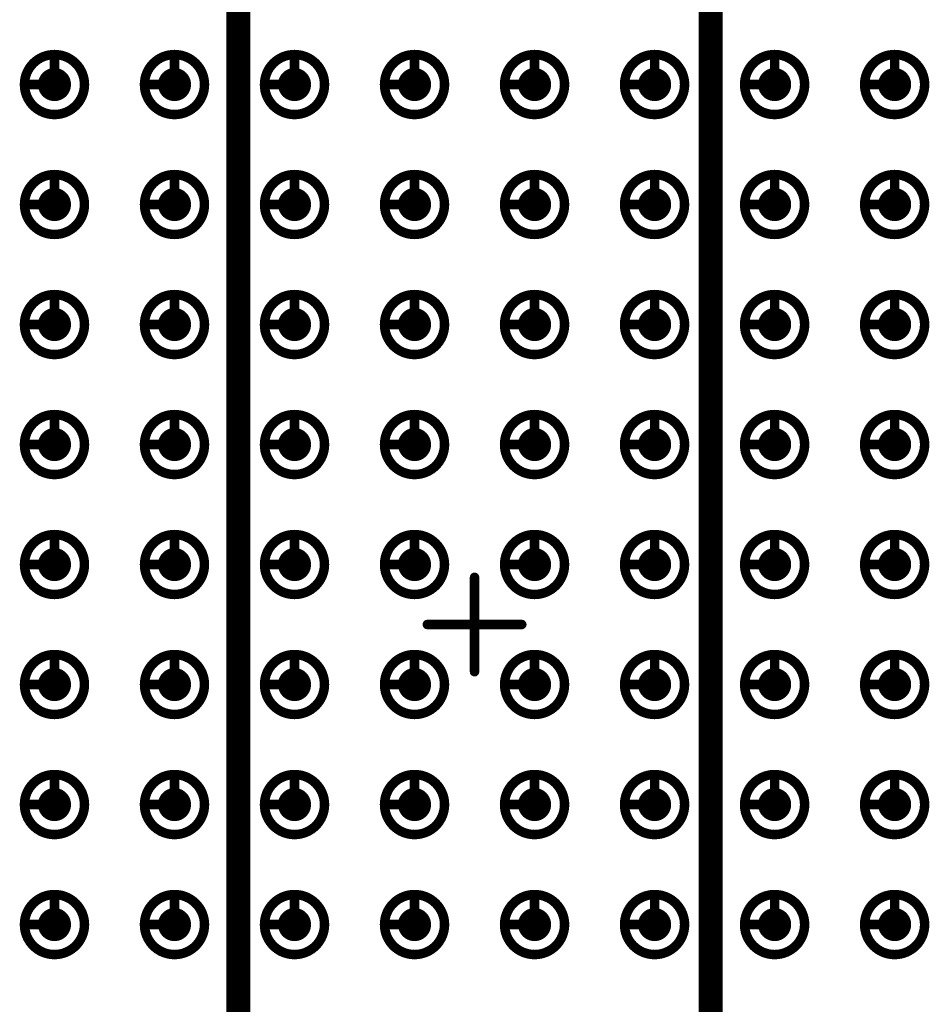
# Model space of a CAD drawing. Header units: millimetres. Extents: x 62 to 363, y 42 to 391.
# Tile 204 of 216: x 153 to 162, y 227 to 237. Entities that reach past the tile are written whole.
import ezdxf

# ---------------------------------------------------------------- set-up
doc = ezdxf.new("R2010")
doc.units = ezdxf.units.MM
doc.layers.add('Mechanical8', color=56, linetype='Continuous')
doc.layers.add('PadHoleLayer', color=156, linetype='Continuous')

# ---------------------------------------------------------------- blocks, each defined once
blk = doc.blocks.new('SAMTEC_SEAM_50_02_0_L_08_2_A_GP_K_TR_1846')
at = {"layer": 'Mechanical8'}
for points, const_width in [([(-2.858, 4.445, 1), (-3.493, 4.445, 1)], 0.1), ([(-3.2, 4.762, 1), (-3.15, 4.762, 1)], 0.05), ([(-1.588, 4.445, 1), (-2.223, 4.445, 1)], 0.1), ([(-1.93, 4.762, 1), (-1.88, 4.762, 1)], 0.05), ([(-0.318, 4.445, 1), (-0.952, 4.445, 1)], 0.1), ([(-0.66, 4.762, 1), (-0.61, 4.762, 1)], 0.05), ([(0.952, 4.445, 1), (0.318, 4.445, 1)], 0.1), ([(0.61, 4.762, 1), (0.66, 4.762, 1)], 0.05), ([(2.222, 4.445, 1), (1.587, 4.445, 1)], 0.1), ([(1.88, 4.762, 1), (1.93, 4.762, 1)], 0.05), ([(3.492, 4.445, 1), (2.857, 4.445, 1)], 0.1), ([(3.15, 4.762, 1), (3.2, 4.762, 1)], 0.05), ([(4.762, 4.445, 1), (4.128, 4.445, 1)], 0.1), ([(4.42, 4.762, 1), (4.47, 4.762, 1)], 0.05), ([(6.032, 4.445, 1), (5.397, 4.445, 1)], 0.1), ([(5.69, 4.762, 1), (5.74, 4.762, 1)], 0.05), ([(-3.517, 4.445, 1), (-3.468, 4.445, 1)], 0.05), ([(-3.2, 4.445, 1), (-3.15, 4.445, 1)], 0.05), ([(-3.2, 4.445, 1), (-3.15, 4.445, 1)], 0.05), ([(-2.883, 4.445, 1), (-2.833, 4.445, 1)], 0.05), ([(-2.883, 4.445, 1), (-2.833, 4.445, 1)], 0.05), ([(-2.247, 4.445, 1), (-2.198, 4.445, 1)], 0.05), ([(-1.93, 4.445, 1), (-1.88, 4.445, 1)], 0.05), ([(-1.93, 4.445, 1), (-1.88, 4.445, 1)], 0.05), ([(-1.613, 4.445, 1), (-1.563, 4.445, 1)], 0.05), ([(-1.613, 4.445, 1), (-1.563, 4.445, 1)], 0.05), ([(-0.977, 4.445, 1), (-0.928, 4.445, 1)], 0.05), ([(-0.66, 4.445, 1), (-0.61, 4.445, 1)], 0.05), ([(-0.66, 4.445, 1), (-0.61, 4.445, 1)], 0.05), ([(-0.343, 4.445, 1), (-0.293, 4.445, 1)], 0.05), ([(-0.343, 4.445, 1), (-0.293, 4.445, 1)], 0.05), ([(0.293, 4.445, 1), (0.342, 4.445, 1)], 0.05), ([(0.61, 4.445, 1), (0.66, 4.445, 1)], 0.05), ([(0.61, 4.445, 1), (0.66, 4.445, 1)], 0.05), ([(0.927, 4.445, 1), (0.977, 4.445, 1)], 0.05), ([(0.927, 4.445, 1), (0.977, 4.445, 1)], 0.05), ([(1.563, 4.445, 1), (1.612, 4.445, 1)], 0.05), ([(1.88, 4.445, 1), (1.93, 4.445, 1)], 0.05), ([(1.88, 4.445, 1), (1.93, 4.445, 1)], 0.05), ([(2.197, 4.445, 1), (2.247, 4.445, 1)], 0.05), ([(2.197, 4.445, 1), (2.247, 4.445, 1)], 0.05), ([(2.833, 4.445, 1), (2.882, 4.445, 1)], 0.05), ([(3.15, 4.445, 1), (3.2, 4.445, 1)], 0.05), ([(3.15, 4.445, 1), (3.2, 4.445, 1)], 0.05), ([(3.467, 4.445, 1), (3.517, 4.445, 1)], 0.05), ([(3.467, 4.445, 1), (3.517, 4.445, 1)], 0.05), ([(4.103, 4.445, 1), (4.152, 4.445, 1)], 0.05), ([(4.42, 4.445, 1), (4.47, 4.445, 1)], 0.05), ([(4.42, 4.445, 1), (4.47, 4.445, 1)], 0.05), ([(4.737, 4.445, 1), (4.787, 4.445, 1)], 0.05), ([(4.737, 4.445, 1), (4.787, 4.445, 1)], 0.05), ([(5.373, 4.445, 1), (5.422, 4.445, 1)], 0.05), ([(5.69, 4.445, 1), (5.74, 4.445, 1)], 0.05), ([(5.69, 4.445, 1), (5.74, 4.445, 1)], 0.05), ([(6.007, 4.445, 1), (6.057, 4.445, 1)], 0.05), ([(6.007, 4.445, 1), (6.057, 4.445, 1)], 0.05), ([(-2.858, 3.175, 1), (-3.493, 3.175, 1)], 0.1), ([(-3.2, 3.492, 1), (-3.15, 3.492, 1)], 0.05), ([(-1.588, 3.175, 1), (-2.223, 3.175, 1)], 0.1), ([(-1.93, 3.492, 1), (-1.88, 3.492, 1)], 0.05), ([(-0.318, 3.175, 1), (-0.952, 3.175, 1)], 0.1), ([(-0.66, 3.492, 1), (-0.61, 3.492, 1)], 0.05), ([(0.952, 3.175, 1), (0.318, 3.175, 1)], 0.1), ([(0.61, 3.492, 1), (0.66, 3.492, 1)], 0.05), ([(2.222, 3.175, 1), (1.587, 3.175, 1)], 0.1), ([(1.88, 3.492, 1), (1.93, 3.492, 1)], 0.05), ([(3.492, 3.175, 1), (2.857, 3.175, 1)], 0.1), ([(3.15, 3.492, 1), (3.2, 3.492, 1)], 0.05), ([(4.762, 3.175, 1), (4.128, 3.175, 1)], 0.1), ([(4.42, 3.492, 1), (4.47, 3.492, 1)], 0.05), ([(6.032, 3.175, 1), (5.397, 3.175, 1)], 0.1), ([(5.69, 3.492, 1), (5.74, 3.492, 1)], 0.05), ([(-3.517, 3.175, 1), (-3.468, 3.175, 1)], 0.05), ([(-3.2, 3.175, 1), (-3.15, 3.175, 1)], 0.05), ([(-3.2, 3.175, 1), (-3.15, 3.175, 1)], 0.05), ([(-2.883, 3.175, 1), (-2.833, 3.175, 1)], 0.05), ([(-2.883, 3.175, 1), (-2.833, 3.175, 1)], 0.05), ([(-2.247, 3.175, 1), (-2.198, 3.175, 1)], 0.05), ([(-1.93, 3.175, 1), (-1.88, 3.175, 1)], 0.05), ([(-1.93, 3.175, 1), (-1.88, 3.175, 1)], 0.05), ([(-1.613, 3.175, 1), (-1.563, 3.175, 1)], 0.05), ([(-1.613, 3.175, 1), (-1.563, 3.175, 1)], 0.05), ([(-0.977, 3.175, 1), (-0.928, 3.175, 1)], 0.05), ([(-0.66, 3.175, 1), (-0.61, 3.175, 1)], 0.05), ([(-0.66, 3.175, 1), (-0.61, 3.175, 1)], 0.05), ([(-0.343, 3.175, 1), (-0.293, 3.175, 1)], 0.05), ([(-0.343, 3.175, 1), (-0.293, 3.175, 1)], 0.05), ([(0.293, 3.175, 1), (0.342, 3.175, 1)], 0.05), ([(0.61, 3.175, 1), (0.66, 3.175, 1)], 0.05), ([(0.61, 3.175, 1), (0.66, 3.175, 1)], 0.05), ([(0.927, 3.175, 1), (0.977, 3.175, 1)], 0.05), ([(0.927, 3.175, 1), (0.977, 3.175, 1)], 0.05), ([(1.563, 3.175, 1), (1.612, 3.175, 1)], 0.05), ([(1.88, 3.175, 1), (1.93, 3.175, 1)], 0.05), ([(1.88, 3.175, 1), (1.93, 3.175, 1)], 0.05), ([(2.197, 3.175, 1), (2.247, 3.175, 1)], 0.05), ([(2.197, 3.175, 1), (2.247, 3.175, 1)], 0.05), ([(2.833, 3.175, 1), (2.882, 3.175, 1)], 0.05), ([(3.15, 3.175, 1), (3.2, 3.175, 1)], 0.05), ([(3.15, 3.175, 1), (3.2, 3.175, 1)], 0.05), ([(3.467, 3.175, 1), (3.517, 3.175, 1)], 0.05), ([(3.467, 3.175, 1), (3.517, 3.175, 1)], 0.05), ([(4.103, 3.175, 1), (4.152, 3.175, 1)], 0.05), ([(4.42, 3.175, 1), (4.47, 3.175, 1)], 0.05), ([(4.42, 3.175, 1), (4.47, 3.175, 1)], 0.05), ([(4.737, 3.175, 1), (4.787, 3.175, 1)], 0.05), ([(4.737, 3.175, 1), (4.787, 3.175, 1)], 0.05), ([(5.373, 3.175, 1), (5.422, 3.175, 1)], 0.05), ([(5.69, 3.175, 1), (5.74, 3.175, 1)], 0.05), ([(5.69, 3.175, 1), (5.74, 3.175, 1)], 0.05), ([(6.007, 3.175, 1), (6.057, 3.175, 1)], 0.05), ([(6.007, 3.175, 1), (6.057, 3.175, 1)], 0.05), ([(-2.858, 1.905, 1), (-3.493, 1.905, 1)], 0.1), ([(-3.2, 2.222, 1), (-3.15, 2.222, 1)], 0.05), ([(-1.588, 1.905, 1), (-2.223, 1.905, 1)], 0.1), ([(-1.93, 2.222, 1), (-1.88, 2.222, 1)], 0.05), ([(-0.318, 1.905, 1), (-0.952, 1.905, 1)], 0.1), ([(-0.66, 2.222, 1), (-0.61, 2.222, 1)], 0.05), ([(0.952, 1.905, 1), (0.318, 1.905, 1)], 0.1), ([(0.61, 2.222, 1), (0.66, 2.222, 1)], 0.05), ([(2.222, 1.905, 1), (1.587, 1.905, 1)], 0.1), ([(1.88, 2.222, 1), (1.93, 2.222, 1)], 0.05), ([(3.492, 1.905, 1), (2.857, 1.905, 1)], 0.1), ([(3.15, 2.222, 1), (3.2, 2.222, 1)], 0.05), ([(4.762, 1.905, 1), (4.128, 1.905, 1)], 0.1), ([(4.42, 2.222, 1), (4.47, 2.222, 1)], 0.05), ([(6.032, 1.905, 1), (5.397, 1.905, 1)], 0.1), ([(5.69, 2.222, 1), (5.74, 2.222, 1)], 0.05), ([(-3.517, 1.905, 1), (-3.468, 1.905, 1)], 0.05), ([(-3.2, 1.905, 1), (-3.15, 1.905, 1)], 0.05), ([(-3.2, 1.905, 1), (-3.15, 1.905, 1)], 0.05), ([(-2.883, 1.905, 1), (-2.833, 1.905, 1)], 0.05), ([(-2.883, 1.905, 1), (-2.833, 1.905, 1)], 0.05), ([(-2.247, 1.905, 1), (-2.198, 1.905, 1)], 0.05), ([(-1.93, 1.905, 1), (-1.88, 1.905, 1)], 0.05), ([(-1.93, 1.905, 1), (-1.88, 1.905, 1)], 0.05), ([(-1.613, 1.905, 1), (-1.563, 1.905, 1)], 0.05), ([(-1.613, 1.905, 1), (-1.563, 1.905, 1)], 0.05), ([(-0.977, 1.905, 1), (-0.928, 1.905, 1)], 0.05), ([(-0.66, 1.905, 1), (-0.61, 1.905, 1)], 0.05), ([(-0.66, 1.905, 1), (-0.61, 1.905, 1)], 0.05), ([(-0.343, 1.905, 1), (-0.293, 1.905, 1)], 0.05), ([(-0.343, 1.905, 1), (-0.293, 1.905, 1)], 0.05), ([(0.293, 1.905, 1), (0.342, 1.905, 1)], 0.05), ([(0.61, 1.905, 1), (0.66, 1.905, 1)], 0.05), ([(0.61, 1.905, 1), (0.66, 1.905, 1)], 0.05), ([(0.927, 1.905, 1), (0.977, 1.905, 1)], 0.05), ([(0.927, 1.905, 1), (0.977, 1.905, 1)], 0.05), ([(1.563, 1.905, 1), (1.612, 1.905, 1)], 0.05), ([(1.88, 1.905, 1), (1.93, 1.905, 1)], 0.05), ([(1.88, 1.905, 1), (1.93, 1.905, 1)], 0.05), ([(2.197, 1.905, 1), (2.247, 1.905, 1)], 0.05), ([(2.197, 1.905, 1), (2.247, 1.905, 1)], 0.05), ([(2.833, 1.905, 1), (2.882, 1.905, 1)], 0.05), ([(3.15, 1.905, 1), (3.2, 1.905, 1)], 0.05), ([(3.15, 1.905, 1), (3.2, 1.905, 1)], 0.05), ([(3.467, 1.905, 1), (3.517, 1.905, 1)], 0.05), ([(3.467, 1.905, 1), (3.517, 1.905, 1)], 0.05), ([(4.103, 1.905, 1), (4.152, 1.905, 1)], 0.05), ([(4.42, 1.905, 1), (4.47, 1.905, 1)], 0.05), ([(4.42, 1.905, 1), (4.47, 1.905, 1)], 0.05), ([(4.737, 1.905, 1), (4.787, 1.905, 1)], 0.05), ([(4.737, 1.905, 1), (4.787, 1.905, 1)], 0.05), ([(5.373, 1.905, 1), (5.422, 1.905, 1)], 0.05), ([(5.69, 1.905, 1), (5.74, 1.905, 1)], 0.05), ([(5.69, 1.905, 1), (5.74, 1.905, 1)], 0.05), ([(6.007, 1.905, 1), (6.057, 1.905, 1)], 0.05), ([(6.007, 1.905, 1), (6.057, 1.905, 1)], 0.05), ([(-2.858, 0.635, 1), (-3.493, 0.635, 1)], 0.1), ([(-3.2, 0.952, 1), (-3.15, 0.952, 1)], 0.05), ([(-1.588, 0.635, 1), (-2.223, 0.635, 1)], 0.1), ([(-1.93, 0.952, 1), (-1.88, 0.952, 1)], 0.05), ([(-0.318, 0.635, 1), (-0.952, 0.635, 1)], 0.1), ([(-0.66, 0.952, 1), (-0.61, 0.952, 1)], 0.05), ([(0.952, 0.635, 1), (0.318, 0.635, 1)], 0.1), ([(0.61, 0.952, 1), (0.66, 0.952, 1)], 0.05), ([(2.222, 0.635, 1), (1.587, 0.635, 1)], 0.1), ([(1.88, 0.952, 1), (1.93, 0.952, 1)], 0.05), ([(3.492, 0.635, 1), (2.857, 0.635, 1)], 0.1), ([(3.15, 0.952, 1), (3.2, 0.952, 1)], 0.05), ([(4.762, 0.635, 1), (4.128, 0.635, 1)], 0.1), ([(4.42, 0.952, 1), (4.47, 0.952, 1)], 0.05), ([(6.032, 0.635, 1), (5.397, 0.635, 1)], 0.1), ([(5.69, 0.952, 1), (5.74, 0.952, 1)], 0.05), ([(-3.517, 0.635, 1), (-3.468, 0.635, 1)], 0.05), ([(-3.2, 0.635, 1), (-3.15, 0.635, 1)], 0.05), ([(-3.2, 0.635, 1), (-3.15, 0.635, 1)], 0.05), ([(-2.883, 0.635, 1), (-2.833, 0.635, 1)], 0.05), ([(-2.883, 0.635, 1), (-2.833, 0.635, 1)], 0.05), ([(-2.247, 0.635, 1), (-2.198, 0.635, 1)], 0.05), ([(-1.93, 0.635, 1), (-1.88, 0.635, 1)], 0.05), ([(-1.93, 0.635, 1), (-1.88, 0.635, 1)], 0.05), ([(-1.613, 0.635, 1), (-1.563, 0.635, 1)], 0.05), ([(-1.613, 0.635, 1), (-1.563, 0.635, 1)], 0.05), ([(-0.977, 0.635, 1), (-0.928, 0.635, 1)], 0.05), ([(-0.66, 0.635, 1), (-0.61, 0.635, 1)], 0.05), ([(-0.66, 0.635, 1), (-0.61, 0.635, 1)], 0.05), ([(-0.343, 0.635, 1), (-0.293, 0.635, 1)], 0.05), ([(-0.343, 0.635, 1), (-0.293, 0.635, 1)], 0.05), ([(0.293, 0.635, 1), (0.342, 0.635, 1)], 0.05), ([(0.61, 0.635, 1), (0.66, 0.635, 1)], 0.05), ([(0.61, 0.635, 1), (0.66, 0.635, 1)], 0.05), ([(0.927, 0.635, 1), (0.977, 0.635, 1)], 0.05), ([(0.927, 0.635, 1), (0.977, 0.635, 1)], 0.05), ([(1.563, 0.635, 1), (1.612, 0.635, 1)], 0.05), ([(1.88, 0.635, 1), (1.93, 0.635, 1)], 0.05), ([(1.88, 0.635, 1), (1.93, 0.635, 1)], 0.05), ([(2.197, 0.635, 1), (2.247, 0.635, 1)], 0.05), ([(2.197, 0.635, 1), (2.247, 0.635, 1)], 0.05), ([(2.833, 0.635, 1), (2.882, 0.635, 1)], 0.05), ([(3.15, 0.635, 1), (3.2, 0.635, 1)], 0.05), ([(3.15, 0.635, 1), (3.2, 0.635, 1)], 0.05), ([(3.467, 0.635, 1), (3.517, 0.635, 1)], 0.05), ([(3.467, 0.635, 1), (3.517, 0.635, 1)], 0.05), ([(4.103, 0.635, 1), (4.152, 0.635, 1)], 0.05), ([(4.42, 0.635, 1), (4.47, 0.635, 1)], 0.05), ([(4.42, 0.635, 1), (4.47, 0.635, 1)], 0.05), ([(4.737, 0.635, 1), (4.787, 0.635, 1)], 0.05), ([(4.737, 0.635, 1), (4.787, 0.635, 1)], 0.05), ([(5.373, 0.635, 1), (5.422, 0.635, 1)], 0.05), ([(5.69, 0.635, 1), (5.74, 0.635, 1)], 0.05), ([(5.69, 0.635, 1), (5.74, 0.635, 1)], 0.05), ([(6.007, 0.635, 1), (6.057, 0.635, 1)], 0.05), ([(6.007, 0.635, 1), (6.057, 0.635, 1)], 0.05), ([(-0.025, 0.5, 1), (0.025, 0.5, 1)], 0.05), ([(-0.525, 0, 1), (-0.475, 0, 1)], 0.05), ([(-0.025, 0, 1), (0.025, 0, 1)], 0.05), ([(-0.025, 0, 1), (0.025, 0, 1)], 0.05), ([(-0.025, 0, 1), (0.025, 0, 1)], 0.05), ([(-0.025, 0, 1), (0.025, 0, 1)], 0.05), ([(0.475, 0, 1), (0.525, 0, 1)], 0.05), ([(-2.858, -0.635, 1), (-3.493, -0.635, 1)], 0.1), ([(-3.2, -0.318, 1), (-3.15, -0.318, 1)], 0.05), ([(-1.588, -0.635, 1), (-2.223, -0.635, 1)], 0.1), ([(-1.93, -0.318, 1), (-1.88, -0.318, 1)], 0.05), ([(-0.318, -0.635, 1), (-0.952, -0.635, 1)], 0.1), ([(-0.66, -0.318, 1), (-0.61, -0.318, 1)], 0.05), ([(0.952, -0.635, 1), (0.318, -0.635, 1)], 0.1), ([(0.61, -0.318, 1), (0.66, -0.318, 1)], 0.05), ([(2.222, -0.635, 1), (1.587, -0.635, 1)], 0.1), ([(1.88, -0.318, 1), (1.93, -0.318, 1)], 0.05), ([(3.492, -0.635, 1), (2.857, -0.635, 1)], 0.1), ([(3.15, -0.318, 1), (3.2, -0.318, 1)], 0.05), ([(4.762, -0.635, 1), (4.128, -0.635, 1)], 0.1), ([(4.42, -0.318, 1), (4.47, -0.318, 1)], 0.05), ([(6.032, -0.635, 1), (5.397, -0.635, 1)], 0.1), ([(5.69, -0.318, 1), (5.74, -0.318, 1)], 0.05), ([(-0.025, -0.5, 1), (0.025, -0.5, 1)], 0.05), ([(-3.517, -0.635, 1), (-3.468, -0.635, 1)], 0.05), ([(-3.2, -0.635, 1), (-3.15, -0.635, 1)], 0.05), ([(-3.2, -0.635, 1), (-3.15, -0.635, 1)], 0.05), ([(-2.883, -0.635, 1), (-2.833, -0.635, 1)], 0.05), ([(-2.883, -0.635, 1), (-2.833, -0.635, 1)], 0.05), ([(-2.247, -0.635, 1), (-2.198, -0.635, 1)], 0.05), ([(-1.93, -0.635, 1), (-1.88, -0.635, 1)], 0.05), ([(-1.93, -0.635, 1), (-1.88, -0.635, 1)], 0.05), ([(-1.613, -0.635, 1), (-1.563, -0.635, 1)], 0.05), ([(-1.613, -0.635, 1), (-1.563, -0.635, 1)], 0.05), ([(-0.977, -0.635, 1), (-0.928, -0.635, 1)], 0.05), ([(-0.66, -0.635, 1), (-0.61, -0.635, 1)], 0.05), ([(-0.66, -0.635, 1), (-0.61, -0.635, 1)], 0.05), ([(-0.343, -0.635, 1), (-0.293, -0.635, 1)], 0.05), ([(-0.343, -0.635, 1), (-0.293, -0.635, 1)], 0.05), ([(0.293, -0.635, 1), (0.342, -0.635, 1)], 0.05), ([(0.61, -0.635, 1), (0.66, -0.635, 1)], 0.05), ([(0.61, -0.635, 1), (0.66, -0.635, 1)], 0.05), ([(0.927, -0.635, 1), (0.977, -0.635, 1)], 0.05), ([(0.927, -0.635, 1), (0.977, -0.635, 1)], 0.05), ([(1.563, -0.635, 1), (1.612, -0.635, 1)], 0.05), ([(1.88, -0.635, 1), (1.93, -0.635, 1)], 0.05), ([(1.88, -0.635, 1), (1.93, -0.635, 1)], 0.05), ([(2.197, -0.635, 1), (2.247, -0.635, 1)], 0.05), ([(2.197, -0.635, 1), (2.247, -0.635, 1)], 0.05), ([(2.833, -0.635, 1), (2.882, -0.635, 1)], 0.05), ([(3.15, -0.635, 1), (3.2, -0.635, 1)], 0.05), ([(3.15, -0.635, 1), (3.2, -0.635, 1)], 0.05), ([(3.467, -0.635, 1), (3.517, -0.635, 1)], 0.05), ([(3.467, -0.635, 1), (3.517, -0.635, 1)], 0.05), ([(4.103, -0.635, 1), (4.152, -0.635, 1)], 0.05), ([(4.42, -0.635, 1), (4.47, -0.635, 1)], 0.05), ([(4.42, -0.635, 1), (4.47, -0.635, 1)], 0.05), ([(4.737, -0.635, 1), (4.787, -0.635, 1)], 0.05), ([(4.737, -0.635, 1), (4.787, -0.635, 1)], 0.05), ([(5.373, -0.635, 1), (5.422, -0.635, 1)], 0.05), ([(5.69, -0.635, 1), (5.74, -0.635, 1)], 0.05), ([(5.69, -0.635, 1), (5.74, -0.635, 1)], 0.05), ([(6.007, -0.635, 1), (6.057, -0.635, 1)], 0.05), ([(6.007, -0.635, 1), (6.057, -0.635, 1)], 0.05), ([(-2.858, -1.905, 1), (-3.493, -1.905, 1)], 0.1), ([(-3.2, -1.588, 1), (-3.15, -1.588, 1)], 0.05), ([(-1.588, -1.905, 1), (-2.223, -1.905, 1)], 0.1), ([(-1.93, -1.588, 1), (-1.88, -1.588, 1)], 0.05), ([(-0.318, -1.905, 1), (-0.952, -1.905, 1)], 0.1), ([(-0.66, -1.588, 1), (-0.61, -1.588, 1)], 0.05), ([(0.952, -1.905, 1), (0.318, -1.905, 1)], 0.1), ([(0.61, -1.588, 1), (0.66, -1.588, 1)], 0.05), ([(2.222, -1.905, 1), (1.587, -1.905, 1)], 0.1), ([(1.88, -1.588, 1), (1.93, -1.588, 1)], 0.05), ([(3.492, -1.905, 1), (2.857, -1.905, 1)], 0.1), ([(3.15, -1.588, 1), (3.2, -1.588, 1)], 0.05), ([(4.762, -1.905, 1), (4.128, -1.905, 1)], 0.1), ([(4.42, -1.588, 1), (4.47, -1.588, 1)], 0.05), ([(6.032, -1.905, 1), (5.397, -1.905, 1)], 0.1), ([(5.69, -1.588, 1), (5.74, -1.588, 1)], 0.05), ([(-3.517, -1.905, 1), (-3.468, -1.905, 1)], 0.05), ([(-3.2, -1.905, 1), (-3.15, -1.905, 1)], 0.05), ([(-3.2, -1.905, 1), (-3.15, -1.905, 1)], 0.05), ([(-2.883, -1.905, 1), (-2.833, -1.905, 1)], 0.05), ([(-2.883, -1.905, 1), (-2.833, -1.905, 1)], 0.05), ([(-2.247, -1.905, 1), (-2.198, -1.905, 1)], 0.05), ([(-1.93, -1.905, 1), (-1.88, -1.905, 1)], 0.05), ([(-1.93, -1.905, 1), (-1.88, -1.905, 1)], 0.05), ([(-1.613, -1.905, 1), (-1.563, -1.905, 1)], 0.05), ([(-1.613, -1.905, 1), (-1.563, -1.905, 1)], 0.05), ([(-0.977, -1.905, 1), (-0.928, -1.905, 1)], 0.05), ([(-0.66, -1.905, 1), (-0.61, -1.905, 1)], 0.05), ([(-0.66, -1.905, 1), (-0.61, -1.905, 1)], 0.05), ([(-0.343, -1.905, 1), (-0.293, -1.905, 1)], 0.05), ([(-0.343, -1.905, 1), (-0.293, -1.905, 1)], 0.05), ([(0.293, -1.905, 1), (0.342, -1.905, 1)], 0.05), ([(0.61, -1.905, 1), (0.66, -1.905, 1)], 0.05), ([(0.61, -1.905, 1), (0.66, -1.905, 1)], 0.05), ([(0.927, -1.905, 1), (0.977, -1.905, 1)], 0.05), ([(0.927, -1.905, 1), (0.977, -1.905, 1)], 0.05), ([(1.563, -1.905, 1), (1.612, -1.905, 1)], 0.05), ([(1.88, -1.905, 1), (1.93, -1.905, 1)], 0.05), ([(1.88, -1.905, 1), (1.93, -1.905, 1)], 0.05), ([(2.197, -1.905, 1), (2.247, -1.905, 1)], 0.05), ([(2.197, -1.905, 1), (2.247, -1.905, 1)], 0.05), ([(2.833, -1.905, 1), (2.882, -1.905, 1)], 0.05), ([(3.15, -1.905, 1), (3.2, -1.905, 1)], 0.05), ([(3.15, -1.905, 1), (3.2, -1.905, 1)], 0.05), ([(3.467, -1.905, 1), (3.517, -1.905, 1)], 0.05), ([(3.467, -1.905, 1), (3.517, -1.905, 1)], 0.05), ([(4.103, -1.905, 1), (4.152, -1.905, 1)], 0.05), ([(4.42, -1.905, 1), (4.47, -1.905, 1)], 0.05), ([(4.42, -1.905, 1), (4.47, -1.905, 1)], 0.05), ([(4.737, -1.905, 1), (4.787, -1.905, 1)], 0.05), ([(4.737, -1.905, 1), (4.787, -1.905, 1)], 0.05), ([(5.373, -1.905, 1), (5.422, -1.905, 1)], 0.05), ([(5.69, -1.905, 1), (5.74, -1.905, 1)], 0.05), ([(5.69, -1.905, 1), (5.74, -1.905, 1)], 0.05), ([(6.007, -1.905, 1), (6.057, -1.905, 1)], 0.05), ([(6.007, -1.905, 1), (6.057, -1.905, 1)], 0.05), ([(-2.858, -3.175, 1), (-3.493, -3.175, 1)], 0.1), ([(-3.2, -2.858, 1), (-3.15, -2.858, 1)], 0.05), ([(-1.588, -3.175, 1), (-2.223, -3.175, 1)], 0.1), ([(-1.93, -2.858, 1), (-1.88, -2.858, 1)], 0.05), ([(-0.318, -3.175, 1), (-0.952, -3.175, 1)], 0.1), ([(-0.66, -2.858, 1), (-0.61, -2.858, 1)], 0.05), ([(0.952, -3.175, 1), (0.318, -3.175, 1)], 0.1), ([(0.61, -2.858, 1), (0.66, -2.858, 1)], 0.05), ([(2.222, -3.175, 1), (1.587, -3.175, 1)], 0.1), ([(1.88, -2.858, 1), (1.93, -2.858, 1)], 0.05), ([(3.492, -3.175, 1), (2.857, -3.175, 1)], 0.1), ([(3.15, -2.858, 1), (3.2, -2.858, 1)], 0.05), ([(4.762, -3.175, 1), (4.128, -3.175, 1)], 0.1), ([(4.42, -2.858, 1), (4.47, -2.858, 1)], 0.05), ([(6.032, -3.175, 1), (5.397, -3.175, 1)], 0.1), ([(5.69, -2.858, 1), (5.74, -2.858, 1)], 0.05), ([(-3.517, -3.175, 1), (-3.468, -3.175, 1)], 0.05), ([(-3.2, -3.175, 1), (-3.15, -3.175, 1)], 0.05), ([(-3.2, -3.175, 1), (-3.15, -3.175, 1)], 0.05), ([(-2.883, -3.175, 1), (-2.833, -3.175, 1)], 0.05), ([(-2.883, -3.175, 1), (-2.833, -3.175, 1)], 0.05), ([(-2.247, -3.175, 1), (-2.198, -3.175, 1)], 0.05), ([(-1.93, -3.175, 1), (-1.88, -3.175, 1)], 0.05), ([(-1.93, -3.175, 1), (-1.88, -3.175, 1)], 0.05), ([(-1.613, -3.175, 1), (-1.563, -3.175, 1)], 0.05), ([(-1.613, -3.175, 1), (-1.563, -3.175, 1)], 0.05), ([(-0.977, -3.175, 1), (-0.928, -3.175, 1)], 0.05), ([(-0.66, -3.175, 1), (-0.61, -3.175, 1)], 0.05), ([(-0.66, -3.175, 1), (-0.61, -3.175, 1)], 0.05), ([(-0.343, -3.175, 1), (-0.293, -3.175, 1)], 0.05), ([(-0.343, -3.175, 1), (-0.293, -3.175, 1)], 0.05), ([(0.293, -3.175, 1), (0.342, -3.175, 1)], 0.05), ([(0.61, -3.175, 1), (0.66, -3.175, 1)], 0.05), ([(0.61, -3.175, 1), (0.66, -3.175, 1)], 0.05), ([(0.927, -3.175, 1), (0.977, -3.175, 1)], 0.05), ([(0.927, -3.175, 1), (0.977, -3.175, 1)], 0.05), ([(1.563, -3.175, 1), (1.612, -3.175, 1)], 0.05), ([(1.88, -3.175, 1), (1.93, -3.175, 1)], 0.05), ([(1.88, -3.175, 1), (1.93, -3.175, 1)], 0.05), ([(2.197, -3.175, 1), (2.247, -3.175, 1)], 0.05), ([(2.197, -3.175, 1), (2.247, -3.175, 1)], 0.05), ([(2.833, -3.175, 1), (2.882, -3.175, 1)], 0.05), ([(3.15, -3.175, 1), (3.2, -3.175, 1)], 0.05), ([(3.15, -3.175, 1), (3.2, -3.175, 1)], 0.05), ([(3.467, -3.175, 1), (3.517, -3.175, 1)], 0.05), ([(3.467, -3.175, 1), (3.517, -3.175, 1)], 0.05), ([(4.103, -3.175, 1), (4.152, -3.175, 1)], 0.05), ([(4.42, -3.175, 1), (4.47, -3.175, 1)], 0.05), ([(4.42, -3.175, 1), (4.47, -3.175, 1)], 0.05), ([(4.737, -3.175, 1), (4.787, -3.175, 1)], 0.05), ([(4.737, -3.175, 1), (4.787, -3.175, 1)], 0.05), ([(5.373, -3.175, 1), (5.422, -3.175, 1)], 0.05), ([(5.69, -3.175, 1), (5.74, -3.175, 1)], 0.05), ([(5.69, -3.175, 1), (5.74, -3.175, 1)], 0.05), ([(6.007, -3.175, 1), (6.057, -3.175, 1)], 0.05), ([(6.007, -3.175, 1), (6.057, -3.175, 1)], 0.05), ([(-2.858, -4.445, 1), (-3.493, -4.445, 1)], 0.1), ([(-3.2, -4.128, 1), (-3.15, -4.128, 1)], 0.05), ([(-1.588, -4.445, 1), (-2.223, -4.445, 1)], 0.1), ([(-1.93, -4.128, 1), (-1.88, -4.128, 1)], 0.05), ([(-0.318, -4.445, 1), (-0.952, -4.445, 1)], 0.1), ([(-0.66, -4.128, 1), (-0.61, -4.128, 1)], 0.05), ([(0.952, -4.445, 1), (0.318, -4.445, 1)], 0.1), ([(0.61, -4.128, 1), (0.66, -4.128, 1)], 0.05), ([(2.222, -4.445, 1), (1.587, -4.445, 1)], 0.1), ([(1.88, -4.128, 1), (1.93, -4.128, 1)], 0.05), ([(3.492, -4.445, 1), (2.857, -4.445, 1)], 0.1), ([(3.15, -4.128, 1), (3.2, -4.128, 1)], 0.05), ([(4.762, -4.445, 1), (4.128, -4.445, 1)], 0.1), ([(4.42, -4.128, 1), (4.47, -4.128, 1)], 0.05), ([(6.032, -4.445, 1), (5.397, -4.445, 1)], 0.1), ([(5.69, -4.128, 1), (5.74, -4.128, 1)], 0.05), ([(-3.517, -4.445, 1), (-3.468, -4.445, 1)], 0.05), ([(-3.2, -4.445, 1), (-3.15, -4.445, 1)], 0.05), ([(-3.2, -4.445, 1), (-3.15, -4.445, 1)], 0.05), ([(-2.883, -4.445, 1), (-2.833, -4.445, 1)], 0.05), ([(-2.883, -4.445, 1), (-2.833, -4.445, 1)], 0.05), ([(-2.247, -4.445, 1), (-2.198, -4.445, 1)], 0.05), ([(-1.93, -4.445, 1), (-1.88, -4.445, 1)], 0.05), ([(-1.93, -4.445, 1), (-1.88, -4.445, 1)], 0.05), ([(-1.613, -4.445, 1), (-1.563, -4.445, 1)], 0.05), ([(-1.613, -4.445, 1), (-1.563, -4.445, 1)], 0.05), ([(-0.977, -4.445, 1), (-0.928, -4.445, 1)], 0.05), ([(-0.66, -4.445, 1), (-0.61, -4.445, 1)], 0.05), ([(-0.66, -4.445, 1), (-0.61, -4.445, 1)], 0.05), ([(-0.343, -4.445, 1), (-0.293, -4.445, 1)], 0.05), ([(-0.343, -4.445, 1), (-0.293, -4.445, 1)], 0.05), ([(0.293, -4.445, 1), (0.342, -4.445, 1)], 0.05), ([(0.61, -4.445, 1), (0.66, -4.445, 1)], 0.05), ([(0.61, -4.445, 1), (0.66, -4.445, 1)], 0.05), ([(0.927, -4.445, 1), (0.977, -4.445, 1)], 0.05), ([(0.927, -4.445, 1), (0.977, -4.445, 1)], 0.05), ([(1.563, -4.445, 1), (1.612, -4.445, 1)], 0.05), ([(1.88, -4.445, 1), (1.93, -4.445, 1)], 0.05), ([(1.88, -4.445, 1), (1.93, -4.445, 1)], 0.05), ([(2.197, -4.445, 1), (2.247, -4.445, 1)], 0.05), ([(2.197, -4.445, 1), (2.247, -4.445, 1)], 0.05), ([(2.833, -4.445, 1), (2.882, -4.445, 1)], 0.05), ([(3.15, -4.445, 1), (3.2, -4.445, 1)], 0.05), ([(3.15, -4.445, 1), (3.2, -4.445, 1)], 0.05), ([(3.467, -4.445, 1), (3.517, -4.445, 1)], 0.05), ([(3.467, -4.445, 1), (3.517, -4.445, 1)], 0.05), ([(4.103, -4.445, 1), (4.152, -4.445, 1)], 0.05), ([(4.42, -4.445, 1), (4.47, -4.445, 1)], 0.05), ([(4.42, -4.445, 1), (4.47, -4.445, 1)], 0.05), ([(4.737, -4.445, 1), (4.787, -4.445, 1)], 0.05), ([(4.737, -4.445, 1), (4.787, -4.445, 1)], 0.05), ([(5.373, -4.445, 1), (5.422, -4.445, 1)], 0.05), ([(5.69, -4.445, 1), (5.74, -4.445, 1)], 0.05), ([(5.69, -4.445, 1), (5.74, -4.445, 1)], 0.05), ([(6.007, -4.445, 1), (6.057, -4.445, 1)], 0.05), ([(6.007, -4.445, 1), (6.057, -4.445, 1)], 0.05)]:
    blk.add_lwpolyline(points, format="xyb", close=True, dxfattribs=dict(at, const_width=const_width))
at = {"layer": 'Mechanical8', "const_width": 0.1}
for points in [[(-3.175, 4.762), (-3.175, 4.445)], [(-1.905, 4.762), (-1.905, 4.445)], [(-0.635, 4.762), (-0.635, 4.445)], [(0.635, 4.762), (0.635, 4.445)], [(1.905, 4.762), (1.905, 4.445)], [(3.175, 4.762), (3.175, 4.445)], [(4.445, 4.762), (4.445, 4.445)], [(5.715, 4.762), (5.715, 4.445)], [(-3.175, 4.445), (-2.858, 4.445)], [(-1.905, 4.445), (-1.588, 4.445)], [(-0.635, 4.445), (-0.318, 4.445)], [(0.635, 4.445), (0.952, 4.445)], [(1.905, 4.445), (2.222, 4.445)], [(3.175, 4.445), (3.492, 4.445)], [(4.445, 4.445), (4.762, 4.445)], [(5.715, 4.445), (6.032, 4.445)], [(-3.175, 3.492), (-3.175, 3.175)], [(-1.905, 3.492), (-1.905, 3.175)], [(-0.635, 3.492), (-0.635, 3.175)], [(0.635, 3.492), (0.635, 3.175)], [(1.905, 3.492), (1.905, 3.175)], [(3.175, 3.492), (3.175, 3.175)], [(4.445, 3.492), (4.445, 3.175)], [(5.715, 3.492), (5.715, 3.175)], [(-3.175, 3.175), (-2.858, 3.175)], [(-1.905, 3.175), (-1.588, 3.175)], [(-0.635, 3.175), (-0.318, 3.175)], [(0.635, 3.175), (0.952, 3.175)], [(1.905, 3.175), (2.222, 3.175)], [(3.175, 3.175), (3.492, 3.175)], [(4.445, 3.175), (4.762, 3.175)], [(5.715, 3.175), (6.032, 3.175)], [(-3.175, 2.222), (-3.175, 1.905)], [(-1.905, 2.222), (-1.905, 1.905)], [(-0.635, 2.222), (-0.635, 1.905)], [(0.635, 2.222), (0.635, 1.905)], [(1.905, 2.222), (1.905, 1.905)], [(3.175, 2.222), (3.175, 1.905)], [(4.445, 2.222), (4.445, 1.905)], [(5.715, 2.222), (5.715, 1.905)], [(-3.175, 1.905), (-2.858, 1.905)], [(-1.905, 1.905), (-1.588, 1.905)], [(-0.635, 1.905), (-0.318, 1.905)], [(0.635, 1.905), (0.952, 1.905)], [(1.905, 1.905), (2.222, 1.905)], [(3.175, 1.905), (3.492, 1.905)], [(4.445, 1.905), (4.762, 1.905)], [(5.715, 1.905), (6.032, 1.905)], [(-3.175, 0.952), (-3.175, 0.635)], [(-1.905, 0.952), (-1.905, 0.635)], [(-0.635, 0.952), (-0.635, 0.635)], [(0.635, 0.952), (0.635, 0.635)], [(1.905, 0.952), (1.905, 0.635)], [(3.175, 0.952), (3.175, 0.635)], [(4.445, 0.952), (4.445, 0.635)], [(5.715, 0.952), (5.715, 0.635)], [(-3.175, 0.635), (-2.858, 0.635)], [(-1.905, 0.635), (-1.588, 0.635)], [(-0.635, 0.635), (-0.318, 0.635)], [(0.635, 0.635), (0.952, 0.635)], [(1.905, 0.635), (2.222, 0.635)], [(3.175, 0.635), (3.492, 0.635)], [(4.445, 0.635), (4.762, 0.635)], [(5.715, 0.635), (6.032, 0.635)], [(0, 0.5), (0, 0)], [(-0.5, 0), (0, 0)], [(0, 0), (0, -0.5)], [(0, 0), (0.5, 0)], [(-3.175, -0.318), (-3.175, -0.635)], [(-1.905, -0.318), (-1.905, -0.635)], [(-0.635, -0.318), (-0.635, -0.635)], [(0.635, -0.318), (0.635, -0.635)], [(1.905, -0.318), (1.905, -0.635)], [(3.175, -0.318), (3.175, -0.635)], [(4.445, -0.318), (4.445, -0.635)], [(5.715, -0.318), (5.715, -0.635)], [(-3.175, -0.635), (-2.858, -0.635)], [(-1.905, -0.635), (-1.588, -0.635)], [(-0.635, -0.635), (-0.318, -0.635)], [(0.635, -0.635), (0.952, -0.635)], [(1.905, -0.635), (2.222, -0.635)], [(3.175, -0.635), (3.492, -0.635)], [(4.445, -0.635), (4.762, -0.635)], [(5.715, -0.635), (6.032, -0.635)], [(-3.175, -1.588), (-3.175, -1.905)], [(-1.905, -1.588), (-1.905, -1.905)], [(-0.635, -1.588), (-0.635, -1.905)], [(0.635, -1.588), (0.635, -1.905)], [(1.905, -1.588), (1.905, -1.905)], [(3.175, -1.588), (3.175, -1.905)], [(4.445, -1.588), (4.445, -1.905)], [(5.715, -1.588), (5.715, -1.905)], [(-3.175, -1.905), (-2.858, -1.905)], [(-1.905, -1.905), (-1.588, -1.905)], [(-0.635, -1.905), (-0.318, -1.905)], [(0.635, -1.905), (0.952, -1.905)], [(1.905, -1.905), (2.222, -1.905)], [(3.175, -1.905), (3.492, -1.905)], [(4.445, -1.905), (4.762, -1.905)], [(5.715, -1.905), (6.032, -1.905)], [(-3.175, -2.858), (-3.175, -3.175)], [(-1.905, -2.858), (-1.905, -3.175)], [(-0.635, -2.858), (-0.635, -3.175)], [(0.635, -2.858), (0.635, -3.175)], [(1.905, -2.858), (1.905, -3.175)], [(3.175, -2.858), (3.175, -3.175)], [(4.445, -2.858), (4.445, -3.175)], [(5.715, -2.858), (5.715, -3.175)], [(-3.175, -3.175), (-2.858, -3.175)], [(-1.905, -3.175), (-1.588, -3.175)], [(-0.635, -3.175), (-0.318, -3.175)], [(0.635, -3.175), (0.952, -3.175)], [(1.905, -3.175), (2.222, -3.175)], [(3.175, -3.175), (3.492, -3.175)], [(4.445, -3.175), (4.762, -3.175)], [(5.715, -3.175), (6.032, -3.175)], [(-3.175, -4.128), (-3.175, -4.445)], [(-1.905, -4.128), (-1.905, -4.445)], [(-0.635, -4.128), (-0.635, -4.445)], [(0.635, -4.128), (0.635, -4.445)], [(1.905, -4.128), (1.905, -4.445)], [(3.175, -4.128), (3.175, -4.445)], [(4.445, -4.128), (4.445, -4.445)], [(5.715, -4.128), (5.715, -4.445)], [(-3.175, -4.445), (-2.858, -4.445)], [(-1.905, -4.445), (-1.588, -4.445)], [(-0.635, -4.445), (-0.318, -4.445)], [(0.635, -4.445), (0.952, -4.445)], [(1.905, -4.445), (2.222, -4.445)], [(3.175, -4.445), (3.492, -4.445)], [(4.445, -4.445), (4.762, -4.445)], [(5.715, -4.445), (6.032, -4.445)]]:
    blk.add_lwpolyline(points, dxfattribs=at)
at = {"layer": 'PadHoleLayer', "const_width": 0.175}
for points in [[(-3.263, 4.445, 1), (-3.088, 4.445, 1)], [(-1.993, 4.445, 1), (-1.818, 4.445, 1)], [(-0.723, 4.445, 1), (-0.548, 4.445, 1)], [(0.547, 4.445, 1), (0.722, 4.445, 1)], [(1.817, 4.445, 1), (1.992, 4.445, 1)], [(3.087, 4.445, 1), (3.262, 4.445, 1)], [(4.357, 4.445, 1), (4.532, 4.445, 1)], [(5.627, 4.445, 1), (5.802, 4.445, 1)], [(-3.263, 3.175, 1), (-3.088, 3.175, 1)], [(-1.993, 3.175, 1), (-1.818, 3.175, 1)], [(-0.723, 3.175, 1), (-0.548, 3.175, 1)], [(0.547, 3.175, 1), (0.722, 3.175, 1)], [(1.817, 3.175, 1), (1.992, 3.175, 1)], [(3.087, 3.175, 1), (3.262, 3.175, 1)], [(4.357, 3.175, 1), (4.532, 3.175, 1)], [(5.627, 3.175, 1), (5.802, 3.175, 1)], [(-3.263, 1.905, 1), (-3.088, 1.905, 1)], [(-1.993, 1.905, 1), (-1.818, 1.905, 1)], [(-0.723, 1.905, 1), (-0.548, 1.905, 1)], [(0.547, 1.905, 1), (0.722, 1.905, 1)], [(1.817, 1.905, 1), (1.992, 1.905, 1)], [(3.087, 1.905, 1), (3.262, 1.905, 1)], [(4.357, 1.905, 1), (4.532, 1.905, 1)], [(5.627, 1.905, 1), (5.802, 1.905, 1)], [(-3.263, 0.635, 1), (-3.088, 0.635, 1)], [(-1.993, 0.635, 1), (-1.818, 0.635, 1)], [(-0.723, 0.635, 1), (-0.548, 0.635, 1)], [(0.547, 0.635, 1), (0.722, 0.635, 1)], [(1.817, 0.635, 1), (1.992, 0.635, 1)], [(3.087, 0.635, 1), (3.262, 0.635, 1)], [(4.357, 0.635, 1), (4.532, 0.635, 1)], [(5.627, 0.635, 1), (5.802, 0.635, 1)], [(-3.263, -0.635, 1), (-3.088, -0.635, 1)], [(-1.993, -0.635, 1), (-1.818, -0.635, 1)], [(-0.723, -0.635, 1), (-0.548, -0.635, 1)], [(0.547, -0.635, 1), (0.722, -0.635, 1)], [(1.817, -0.635, 1), (1.992, -0.635, 1)], [(3.087, -0.635, 1), (3.262, -0.635, 1)], [(4.357, -0.635, 1), (4.532, -0.635, 1)], [(5.627, -0.635, 1), (5.802, -0.635, 1)], [(-3.263, -1.905, 1), (-3.088, -1.905, 1)], [(-1.993, -1.905, 1), (-1.818, -1.905, 1)], [(-0.723, -1.905, 1), (-0.548, -1.905, 1)], [(0.547, -1.905, 1), (0.722, -1.905, 1)], [(1.817, -1.905, 1), (1.992, -1.905, 1)], [(3.087, -1.905, 1), (3.262, -1.905, 1)], [(4.357, -1.905, 1), (4.532, -1.905, 1)], [(5.627, -1.905, 1), (5.802, -1.905, 1)], [(-3.263, -3.175, 1), (-3.088, -3.175, 1)], [(-1.993, -3.175, 1), (-1.818, -3.175, 1)], [(-0.723, -3.175, 1), (-0.548, -3.175, 1)], [(0.547, -3.175, 1), (0.722, -3.175, 1)], [(1.817, -3.175, 1), (1.992, -3.175, 1)], [(3.087, -3.175, 1), (3.262, -3.175, 1)], [(4.357, -3.175, 1), (4.532, -3.175, 1)], [(5.627, -3.175, 1), (5.802, -3.175, 1)], [(-3.263, -4.445, 1), (-3.088, -4.445, 1)], [(-1.993, -4.445, 1), (-1.818, -4.445, 1)], [(-0.723, -4.445, 1), (-0.548, -4.445, 1)], [(0.547, -4.445, 1), (0.722, -4.445, 1)], [(1.817, -4.445, 1), (1.992, -4.445, 1)], [(3.087, -4.445, 1), (3.262, -4.445, 1)], [(4.357, -4.445, 1), (4.532, -4.445, 1)], [(5.627, -4.445, 1), (5.802, -4.445, 1)]]:
    blk.add_lwpolyline(points, format="xyb", close=True, dxfattribs=at)

msp = doc.modelspace()

# ---------------------------------------------------------------- linework, layer by layer
at = {"layer": 'Mechanical8', "const_width": 0.254}
for points in [[(155.038, 150.569), (155.038, 310.515)], [(160.038, 150.569), (160.038, 310.515)]]:
    msp.add_lwpolyline(points, dxfattribs=at)

# ---------------------------------------------------------------- block references
at = {"rotation": 90}
msp.add_blockref('SAMTEC_SEAM_50_02_0_L_08_2_A_GP_K_TR_1846', (157.538, 230.8), dxfattribs=at)

doc.saveas('drawing.dxf')
